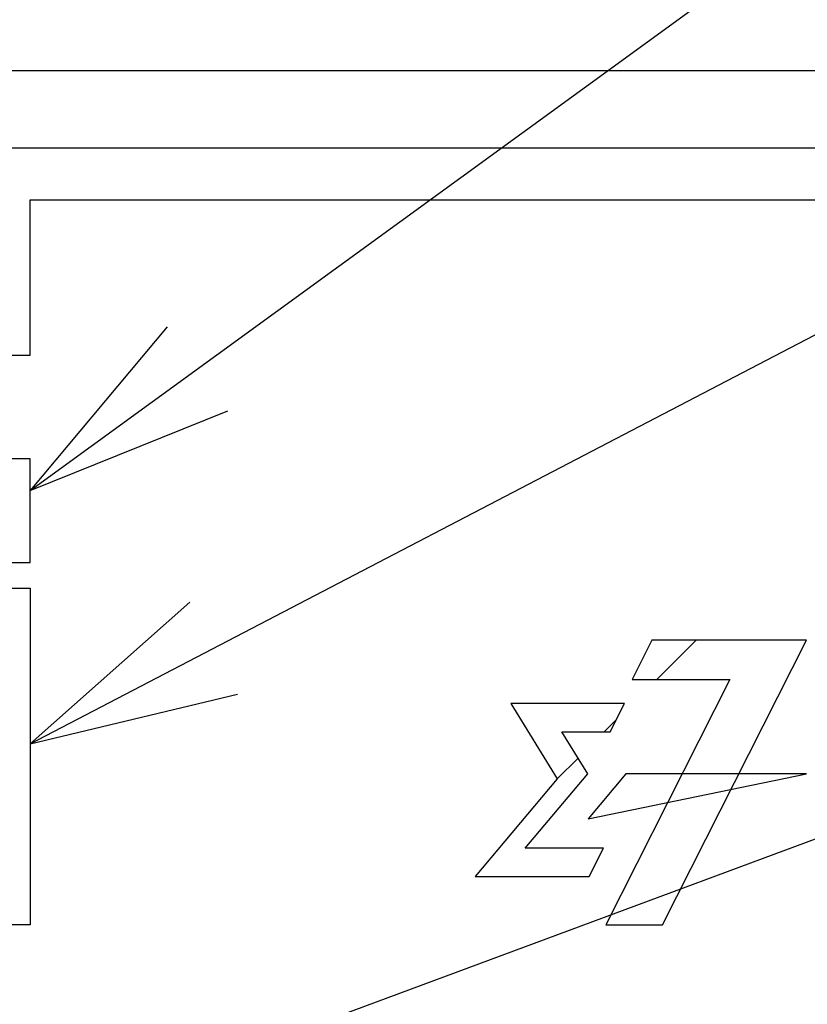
# Model space of a CAD drawing. Extents: x 77 to 816, y 33 to 540.
# Tile 12 of 22: x 439 to 455, y 422 to 441. Entities that reach past the tile are written whole.
import ezdxf

# ---------------------------------------------------------------- set-up
doc = ezdxf.new("R2010")
doc.units = 0
doc.header["$LTSCALE"] = 46.2
for name, color, linetype in [('ALL_CURVE', 7, 'CONTINUOUS'), ('ALL_FEATURES', 7, 'CONTINUOUS'), ('ALL_NOTE', 7, 'CONTINUOUS')]:
    doc.layers.add(name, color=color, linetype=linetype)

msp = doc.modelspace()

# ---------------------------------------------------------------- linework, layer by layer
at = {"layer": 'ALL_CURVE', "color": 4, "linetype": 'CONTINUOUS'}
for p, q in [((458.5, 438.5), (421.5, 438.5)), ((439.5, 434.5), (439.5, 437.5)), ((439.5, 437.5), (458.5, 437.5)), ((421.5, 434.5), (439.5, 434.5)), ((439.5, 432.5), (433.5, 432.5)), ((439.5, 430.5), (439.5, 432.5)), ((433.5, 430.5), (439.5, 430.5)), ((421.5, 430), (439.5, 430)), ((439.5, 430), (439.5, 423.5)), ((451.514, 429), (451.133, 428.24)), ((454.5, 429), (451.514, 429)), ((451.723, 423.5), (454.5, 429)), ((453.023, 428.24), (450.626, 423.5)), ((451.133, 428.24), (453.023, 428.24)), ((448.792, 427.772), (449.688, 426.319)), ((450.984, 427.772), (448.792, 427.772)), ((450.707, 427.225), (450.984, 427.772)), ((450.275, 426.416), (449.776, 427.225)), ((449.776, 427.225), (450.707, 427.225)), ((449.069, 424.983), (450.275, 426.416)), ((451.01, 426.416), (450.287, 425.547)), ((450.287, 425.547), (454.5, 426.416)), ((454.5, 426.416), (451.01, 426.416)), ((449.688, 426.319), (448.099, 424.435)), ((450.583, 424.983), (449.069, 424.983)), ((450.305, 424.435), (450.583, 424.983)), ((448.099, 424.435), (450.305, 424.435)), ((439.5, 423.5), (421.5, 423.5)), ((450.626, 423.5), (451.723, 423.5))]:
    msp.add_line(p, q, dxfattribs=at)
at = {"layer": 'ALL_CURVE', "color": 2, "linetype": 'CONTINUOUS'}
for p, q in [((451.609, 428.24), (452.369, 429)), ((450.595, 427.225), (450.822, 427.453)), ((449.688, 426.319), (450.088, 426.719))]:
    msp.add_line(p, q, dxfattribs=at)
at = {"layer": 'ALL_FEATURES', "color": 7, "linetype": 'CONTINUOUS'}
msp.add_line((421, 440), (459, 440), dxfattribs=at)
at = {"layer": 'ALL_NOTE', "color": 2, "linetype": 'CONTINUOUS'}
for p, q in [((439.5, 431.885), (474.5, 457.326)), ((439.5, 426.995), (474.5, 445.221)), ((428.353, 415.396), (474.5, 432.515))]:
    msp.add_line(p, q, dxfattribs=at)
for points in [[(442.148, 435.046), (439.5, 431.885), (443.324, 433.428)], [(442.586, 429.729), (439.5, 426.995), (443.51, 427.955)]]:
    msp.add_lwpolyline(points, dxfattribs=at)

doc.saveas('drawing.dxf')
